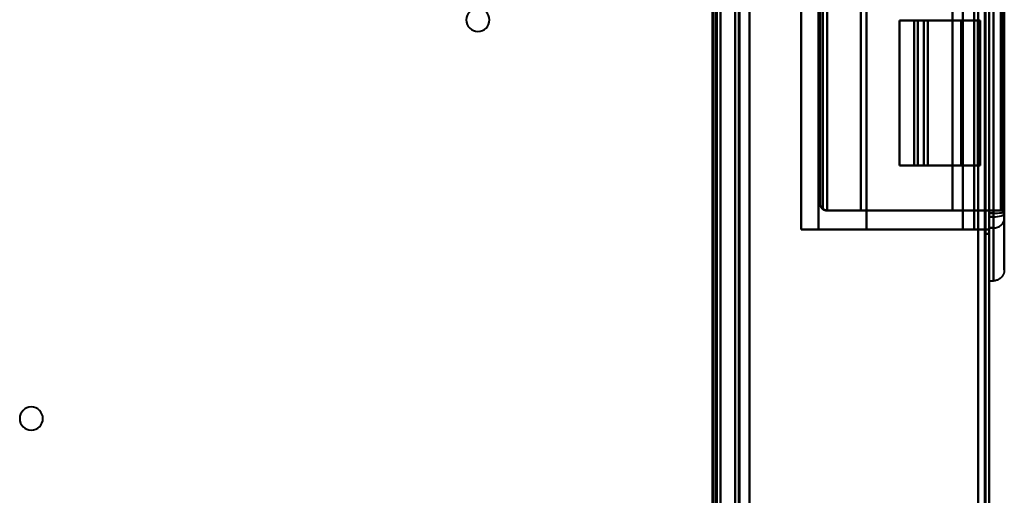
# Model space of a CAD drawing. Header units: millimetres. Extents: x -1442 to 3067, y -120 to 1046.
# Tile 51 of 75: x 236 to 372, y 465 to 530. Entities that reach past the tile are written whole.
import ezdxf

# ---------------------------------------------------------------- set-up
doc = ezdxf.new("R2010")
doc.units = ezdxf.units.MM
doc.layers.add('A-GENM', color=13, linetype='Continuous', lineweight=40)
doc.layers.add('G-IMPT', color=8, linetype='Continuous', lineweight=40)

# ---------------------------------------------------------------- blocks, each defined once
blk = doc.blocks.new('Maintenance r21 - Maintenance r21-755170-Gauche')
at = {"layer": 'A-GENM'}
for p, q in [((370, 0), (370, 973.37)), ((370, 973.37), (370, 0))]:
    blk.add_line(p, q, dxfattribs=at)
blk = doc.blocks.new('NEXA 1000 CALQUES_dwg-755156-Gauche')
at = {"layer": 'G-IMPT'}
for p, q in [((335, 972.27), (335, 129.47)), ((335, 972.27), (335, 129.47)), ((370, 128.97), (370, 972.77)), ((370, 128.97), (370, 972.77)), ((332.5, 129.47), (332.5, 937.27)), ((333, 291.17), (333, 810.57)), ((344.1, 600.27), (344.1, 501.47)), ((370, 503.19), (370, 598.55)), ((370, 598.55), (370, 503.19)), ((370, 503.19), (370, 598.55)), ((370, 598.55), (370, 503.19)), ((370.6, 598.55), (370.6, 503.19)), ((370.6, 503.19), (370.6, 598.55)), ((370.6, 503.19), (370.6, 598.55)), ((370.6, 598.55), (370.6, 503.19)), ((370, 503.7), (370, 598.05)), ((370, 598.05), (370, 503.7)), ((370, 503.7), (370, 598.05)), ((370, 598.05), (370, 503.7)), ((370.6, 598.05), (370.6, 503.7)), ((370.6, 503.7), (370.6, 598.05)), ((370.6, 503.7), (370.6, 598.05)), ((370.6, 598.05), (370.6, 503.7)), ((372.1, 503.57), (372.1, 598.17)), ((372.1, 503.57), (372.1, 598.17)), ((372.1, 598.08), (372.1, 503.66)), ((372.1, 503.66), (372.1, 598.08)), ((372.1, 503.66), (372.1, 598.08)), ((372.1, 598.08), (372.1, 503.66)), ((372.1, 597.85), (372.1, 503.9)), ((372.1, 503.9), (372.1, 597.85)), ((372.1, 503.9), (372.1, 597.85)), ((372.1, 597.85), (372.1, 503.9)), ((346.7, 596.67), (346.7, 505.07)), ((346.7, 596.67), (346.7, 505.07)), ((371.9, 528.37), (371.9, 573.37)), ((371.9, 573.37), (371.9, 528.37)), ((371.9, 528.37), (371.9, 573.37)), ((371.9, 573.37), (371.9, 528.37)), ((372.1, 573.37), (372.1, 528.37)), ((372.1, 528.37), (372.1, 573.37)), ((372.1, 528.37), (372.1, 573.37)), ((372.1, 573.37), (372.1, 528.37)), ((357.67, 530.27), (357.67, 510.27)), ((360.17, 530.27), (357.67, 530.27)), ((357.67, 530.27), (360.17, 530.27)), ((357.67, 530.27), (360.17, 530.27)), ((360.17, 530.27), (357.67, 530.27)), ((359.67, 530.27), (359.67, 510.27)), ((359.67, 530.27), (359.67, 510.27)), ((359.67, 530.27), (361.57, 530.27)), ((359.67, 530.27), (361, 530.27)), ((361.57, 530.27), (359.67, 530.27)), ((361, 530.27), (359.67, 530.27)), ((361, 530.27), (359.67, 530.27)), ((361.57, 530.27), (359.67, 530.27)), ((359.67, 530.27), (361.57, 530.27)), ((359.67, 530.27), (361, 530.27)), ((368.77, 530.27), (368.45, 530.27)), ((368.45, 530.27), (368.77, 530.27)), ((368.45, 530.27), (368.77, 530.27)), ((368.77, 530.27), (368.45, 530.27)), ((368.77, 510.27), (368.77, 530.27)), ((357.67, 510.27), (360.17, 510.27)), ((360.17, 510.27), (357.67, 510.27)), ((360.17, 510.27), (357.67, 510.27)), ((357.67, 510.27), (360.17, 510.27)), ((361, 510.27), (359.67, 510.27)), ((361.57, 510.27), (359.67, 510.27)), ((359.67, 510.27), (361.57, 510.27)), ((359.67, 510.27), (361, 510.27)), ((359.67, 510.27), (361, 510.27)), ((359.67, 510.27), (361.57, 510.27)), ((361.57, 510.27), (359.67, 510.27)), ((361, 510.27), (359.67, 510.27)), ((368.45, 510.27), (368.77, 510.27)), ((368.77, 510.27), (368.45, 510.27)), ((368.77, 510.27), (368.45, 510.27)), ((368.45, 510.27), (368.77, 510.27)), ((367.94, 504.07), (364.97, 504.07)), ((364.97, 504.07), (367.94, 504.07)), ((367.94, 504.07), (364.97, 504.07)), ((364.97, 504.07), (367.94, 504.07)), ((370, 501.67), (370, 503.7)), ((370, 503.7), (370, 501.67)), ((370, 501.67), (370, 503.7)), ((370, 503.7), (370, 501.67)), ((370.6, 503.7), (370.6, 501.67)), ((370.6, 501.67), (370.6, 503.7)), ((370.6, 501.67), (370.6, 503.7)), ((370.6, 503.7), (370.6, 501.67)), ((372.1, 503.9), (372.1, 502.95)), ((372.1, 502.95), (372.1, 503.9)), ((372.1, 502.95), (372.1, 503.9)), ((372.1, 503.9), (372.1, 502.95)), ((372.1, 503.66), (372.1, 502.95)), ((372.1, 502.95), (372.1, 503.66)), ((372.1, 502.95), (372.1, 503.66)), ((372.1, 503.66), (372.1, 502.95)), ((370, 501.97), (370, 503.19)), ((370, 503.19), (370, 501.97)), ((370, 501.97), (370, 503.19)), ((370, 503.19), (370, 501.97)), ((370.6, 503.19), (370.6, 501.67)), ((370.6, 501.67), (370.6, 503.19)), ((370.6, 501.67), (370.6, 503.19)), ((370.6, 503.19), (370.6, 501.67)), ((372.1, 502.95), (372.1, 495.87)), ((372.1, 495.87), (372.1, 502.95)), ((372.1, 495.87), (372.1, 502.95)), ((372.1, 502.95), (372.1, 495.87)), ((344.1, 501.47), (346.5, 501.47)), ((346.5, 501.47), (344.1, 501.47)), ((346.5, 501.47), (344.1, 501.47)), ((344.1, 501.47), (346.5, 501.47)), ((366.4, 501.47), (367.94, 501.47)), ((367.94, 501.47), (366.4, 501.47)), ((366.4, 501.47), (367.94, 501.47)), ((367.94, 501.47), (366.4, 501.47)), ((370, 501.67), (370, 501.97)), ((370, 501.97), (370, 501.67)), ((370, 501.97), (370, 501.67)), ((370, 501.67), (370, 501.97)), ((370, 494.37), (370, 501.67)), ((370, 500.87), (370, 501.67)), ((370, 501.67), (370, 500.87)), ((370, 501.67), (370, 494.37)), ((370, 501.67), (370, 500.87)), ((370, 500.87), (370, 501.67)), ((370, 494.37), (370, 501.67)), ((370, 501.67), (370, 494.37)), ((370.6, 501.67), (370.6, 494.37)), ((370.6, 494.37), (370.6, 501.67)), ((370.6, 494.37), (370.6, 501.67)), ((370.6, 501.67), (370.6, 494.37)), ((370, 494.37), (370.6, 494.37)), ((370, 494.37), (370.6, 494.37))]:
    blk.add_line(p, q, dxfattribs=at)
at = {"layer": 'G-IMPT', "flags": 128}
for points in [[(335, 972.27), (335, 761.57), (335, 550.87), (335, 340.17), (335, 129.47)], [(335, 129.47), (335, 340.17), (335, 550.87), (335, 761.57), (335, 972.27)], [(335, 129.47), (335, 340.17), (335, 550.87), (335, 761.57), (335, 972.27)], [(335, 972.27), (335, 761.57), (335, 550.87), (335, 340.17), (335, 129.47)], [(335, 129.47), (335, 340.17), (335, 550.87), (335, 761.57), (335, 972.27)], [(335, 972.27), (335, 761.57), (335, 550.87), (335, 340.17), (335, 129.47)], [(335, 129.47), (335, 340.17), (335, 550.87), (335, 761.57), (335, 972.27)], [(335, 972.27), (335, 761.57), (335, 550.87), (335, 340.17), (335, 129.47)], [(335.5, 972.27), (335.5, 761.57), (335.5, 550.87), (335.5, 340.17), (335.5, 129.47)], [(335.5, 129.47), (335.5, 340.17), (335.5, 550.87), (335.5, 761.57), (335.5, 972.27)], [(335.5, 129.47), (335.5, 340.17), (335.5, 550.87), (335.5, 761.57), (335.5, 972.27)], [(335.5, 972.27), (335.5, 761.57), (335.5, 550.87), (335.5, 340.17), (335.5, 129.47)], [(335.6, 129.47), (335.6, 340.17), (335.6, 550.87), (335.6, 761.57), (335.6, 972.27)], [(335.6, 129.47), (335.6, 340.17), (335.6, 550.87), (335.6, 761.57), (335.6, 972.27)], [(335.6, 972.27), (335.6, 761.57), (335.6, 550.87), (335.6, 340.17), (335.6, 129.47)], [(335.6, 972.27), (335.6, 761.57), (335.6, 550.87), (335.6, 340.17), (335.6, 129.47)], [(335.6, 972.27), (335.6, 761.57), (335.6, 550.87), (335.6, 340.17), (335.6, 129.47)], [(335.6, 129.47), (335.6, 340.17), (335.6, 550.87), (335.6, 761.57), (335.6, 972.27)], [(335.6, 972.27), (335.6, 761.57), (335.6, 550.87), (335.6, 340.17), (335.6, 129.47)], [(335.6, 129.47), (335.6, 340.17), (335.6, 550.87), (335.6, 761.57), (335.6, 972.27)], [(335.6, 972.27), (335.6, 761.57), (335.6, 550.87), (335.6, 340.17), (335.6, 129.47)], [(335.6, 129.47), (335.6, 340.17), (335.6, 550.87), (335.6, 761.57), (335.6, 972.27)], [(335.6, 129.47), (335.6, 340.17), (335.6, 550.87), (335.6, 761.57), (335.6, 972.27)], [(335.6, 972.27), (335.6, 761.57), (335.6, 550.87), (335.6, 340.17), (335.6, 129.47)], [(337, 972.77), (337, 761.82), (337, 550.87), (337, 339.92), (337, 128.97)], [(337, 128.97), (337, 339.92), (337, 550.87), (337, 761.82), (337, 972.77)], [(337, 972.77), (337, 761.82), (337, 550.87), (337, 339.92), (337, 128.97)], [(337, 128.97), (337, 339.92), (337, 550.87), (337, 761.82), (337, 972.77)], [(337, 129.47), (337, 340.17), (337, 550.87), (337, 761.57), (337, 972.27)], [(337, 972.27), (337, 761.57), (337, 550.87), (337, 340.17), (337, 129.47)], [(337, 129.47), (337, 340.17), (337, 550.87), (337, 761.57), (337, 972.27)], [(337, 972.27), (337, 761.57), (337, 550.87), (337, 340.17), (337, 129.47)], [(337, 972.27), (337, 761.57), (337, 550.87), (337, 340.17), (337, 129.47)], [(337, 129.47), (337, 340.17), (337, 550.87), (337, 761.57), (337, 972.27)], [(337, 129.47), (337, 340.17), (337, 550.87), (337, 761.57), (337, 972.27)], [(337, 972.27), (337, 761.57), (337, 550.87), (337, 340.17), (337, 129.47)], [(368.5, 972.27), (368.5, 761.57), (368.5, 550.87), (368.5, 340.17), (368.5, 129.47)], [(368.5, 129.47), (368.5, 340.17), (368.5, 550.87), (368.5, 761.57), (368.5, 972.27)], [(368.5, 972.27), (368.5, 761.57), (368.5, 550.87), (368.5, 340.17), (368.5, 129.47)], [(368.5, 129.47), (368.5, 340.17), (368.5, 550.87), (368.5, 761.57), (368.5, 972.27)], [(368.5, 972.27), (368.5, 761.57), (368.5, 550.87), (368.5, 340.17), (368.5, 129.47)], [(368.5, 129.47), (368.5, 340.17), (368.5, 550.87), (368.5, 761.57), (368.5, 972.27)], [(368.5, 972.27), (368.5, 761.57), (368.5, 550.87), (368.5, 340.17), (368.5, 129.47)], [(368.5, 129.47), (368.5, 340.17), (368.5, 550.87), (368.5, 761.57), (368.5, 972.27)], [(368.5, 129.47), (368.5, 340.17), (368.5, 550.87), (368.5, 761.57), (368.5, 972.27)], [(368.5, 972.27), (368.5, 761.57), (368.5, 550.87), (368.5, 340.17), (368.5, 129.47)], [(368.5, 129.47), (368.5, 340.17), (368.5, 550.87), (368.5, 761.57), (368.5, 972.27)], [(368.5, 972.27), (368.5, 761.57), (368.5, 550.87), (368.5, 340.17), (368.5, 129.47)], [(368.5, 972.27), (368.5, 761.57), (368.5, 550.87), (368.5, 340.17), (368.5, 129.47)], [(368.5, 129.47), (368.5, 340.17), (368.5, 550.87), (368.5, 761.57), (368.5, 972.27)], [(368.5, 972.27), (368.5, 761.57), (368.5, 550.87), (368.5, 340.17), (368.5, 129.47)], [(368.5, 129.47), (368.5, 340.17), (368.5, 550.87), (368.5, 761.57), (368.5, 972.27)], [(369.4, 128.97), (369.4, 339.92), (369.4, 550.87), (369.4, 761.82), (369.4, 972.77)], [(369.4, 128.97), (369.4, 339.92), (369.4, 550.87), (369.4, 761.82), (369.4, 972.77)], [(369.4, 128.97), (369.4, 339.92), (369.4, 550.87), (369.4, 761.82), (369.4, 972.77)], [(369.4, 972.77), (369.4, 761.82), (369.4, 550.87), (369.4, 339.92), (369.4, 128.97)], [(369.4, 972.77), (369.4, 761.82), (369.4, 550.87), (369.4, 339.92), (369.4, 128.97)], [(369.4, 972.77), (369.4, 761.82), (369.4, 550.87), (369.4, 339.92), (369.4, 128.97)], [(369.4, 128.97), (369.4, 339.92), (369.4, 550.87), (369.4, 761.82), (369.4, 972.77)], [(369.4, 972.77), (369.4, 761.82), (369.4, 550.87), (369.4, 339.92), (369.4, 128.97)], [(369.4, 128.97), (369.4, 339.92), (369.4, 550.87), (369.4, 761.82), (369.4, 972.77)], [(369.4, 972.77), (369.4, 761.82), (369.4, 550.87), (369.4, 339.92), (369.4, 128.97)], [(369.4, 972.77), (369.4, 761.82), (369.4, 550.87), (369.4, 339.92), (369.4, 128.97)], [(369.4, 128.97), (369.4, 339.92), (369.4, 550.87), (369.4, 761.82), (369.4, 972.77)], [(369.5, 972.77), (369.5, 761.82), (369.5, 550.87), (369.5, 339.92), (369.5, 128.97)], [(369.5, 128.97), (369.5, 339.92), (369.5, 550.87), (369.5, 761.82), (369.5, 972.77)], [(369.5, 128.97), (369.5, 339.92), (369.5, 550.87), (369.5, 761.82), (369.5, 972.77)], [(369.5, 972.77), (369.5, 761.82), (369.5, 550.87), (369.5, 339.92), (369.5, 128.97)], [(370, 972.77), (370, 761.82), (370, 550.87), (370, 339.92), (370, 128.97)], [(370, 128.97), (370, 339.92), (370, 550.87), (370, 761.82), (370, 972.77)], [(370, 128.97), (370, 339.92), (370, 550.87), (370, 761.82), (370, 972.77)], [(370, 972.77), (370, 761.82), (370, 550.87), (370, 339.92), (370, 128.97)], [(370, 972.77), (370, 761.82), (370, 550.87), (370, 339.92), (370, 128.97)], [(370, 972.77), (370, 761.82), (370, 550.87), (370, 339.92), (370, 128.97)], [(370, 128.97), (370, 339.92), (370, 550.87), (370, 761.82), (370, 972.77)], [(370, 128.97), (370, 339.92), (370, 550.87), (370, 761.82), (370, 972.77)], [(333, 937.77), (333, 735.57), (333, 533.37), (333, 331.17), (333, 128.97)], [(333, 128.97), (333, 331.17), (333, 533.37), (333, 735.57), (333, 937.77)], [(333, 937.77), (333, 735.57), (333, 533.37), (333, 331.17), (333, 128.97)], [(333, 128.97), (333, 331.17), (333, 533.37), (333, 735.57), (333, 937.77)], [(331.9, 161.37), (331.9, 355.35), (331.9, 549.32), (331.9, 743.3), (331.9, 937.27)], [(331.9, 129.47), (331.9, 331.42), (331.9, 533.37), (331.9, 735.32), (331.9, 937.27)], [(331.9, 937.27), (331.9, 743.3), (331.9, 549.32), (331.9, 355.35), (331.9, 161.37)], [(331.9, 937.27), (331.9, 735.32), (331.9, 533.37), (331.9, 331.42), (331.9, 129.47)], [(331.9, 161.37), (331.9, 355.35), (331.9, 549.32), (331.9, 743.3), (331.9, 937.27)], [(331.9, 937.27), (331.9, 743.3), (331.9, 549.32), (331.9, 355.35), (331.9, 161.37)], [(332, 937.27), (332, 735.32), (332, 533.37), (332, 331.42), (332, 129.47)], [(332, 129.47), (332, 331.42), (332, 533.37), (332, 735.32), (332, 937.27)], [(332.5, 937.27), (332.5, 735.32), (332.5, 533.37), (332.5, 331.42), (332.5, 129.47)], [(332.5, 129.47), (332.5, 331.42), (332.5, 533.37), (332.5, 735.32), (332.5, 937.27)], [(332.5, 937.27), (332.5, 735.32), (332.5, 533.37), (332.5, 331.42), (332.5, 129.47)], [(332.5, 129.47), (332.5, 331.42), (332.5, 533.37), (332.5, 735.32), (332.5, 937.27)], [(332.5, 937.27), (332.5, 735.32), (332.5, 533.37), (332.5, 331.42), (332.5, 129.47)], [(332.5, 129.47), (332.5, 331.42), (332.5, 533.37), (332.5, 735.32), (332.5, 937.27)], [(332.5, 937.27), (332.5, 735.32), (332.5, 533.37), (332.5, 331.42), (332.5, 129.47)], [(332.5, 129.47), (332.5, 331.42), (332.5, 533.37), (332.5, 735.32), (332.5, 937.27)], [(332, 291.17), (332, 421.02), (332, 550.87), (332, 680.72), (332, 810.57)], [(332, 810.57), (332, 680.72), (332, 550.87), (332, 421.02), (332, 291.17)], [(332, 291.17), (332, 421.02), (332, 550.87), (332, 680.72), (332, 810.57)], [(332, 810.57), (332, 680.72), (332, 550.87), (332, 421.02), (332, 291.17)], [(332.4, 291.17), (332.4, 421.02), (332.4, 550.87), (332.4, 680.72), (332.4, 810.57)], [(332.4, 291.17), (332.4, 421.02), (332.4, 550.87), (332.4, 680.72), (332.4, 810.57)], [(332.4, 810.57), (332.4, 680.72), (332.4, 550.87), (332.4, 421.02), (332.4, 291.17)], [(332.4, 810.57), (332.4, 680.72), (332.4, 550.87), (332.4, 421.02), (332.4, 291.17)], [(332.4, 810.57), (332.4, 680.72), (332.4, 550.87), (332.4, 421.02), (332.4, 291.17)], [(332.4, 291.17), (332.4, 421.02), (332.4, 550.87), (332.4, 680.72), (332.4, 810.57)], [(332.5, 291.17), (332.5, 421.02), (332.5, 550.87), (332.5, 680.72), (332.5, 810.57)], [(332.5, 810.57), (332.5, 680.72), (332.5, 550.87), (332.5, 421.02), (332.5, 291.17)], [(332.5, 810.57), (332.5, 680.72), (332.5, 550.87), (332.5, 421.02), (332.5, 291.17)], [(332.5, 291.17), (332.5, 421.02), (332.5, 550.87), (332.5, 680.72), (332.5, 810.57)], [(332.5, 810.57), (332.5, 680.72), (332.5, 550.87), (332.5, 421.02), (332.5, 291.17)], [(332.5, 291.17), (332.5, 421.02), (332.5, 550.87), (332.5, 680.72), (332.5, 810.57)], [(333, 810.57), (333, 680.72), (333, 550.87), (333, 421.02), (333, 291.17)], [(333, 291.17), (333, 421.02), (333, 550.87), (333, 680.72), (333, 810.57)], [(333, 810.57), (333, 680.72), (333, 550.87), (333, 421.02), (333, 291.17)], [(333, 291.17), (333, 421.02), (333, 550.87), (333, 680.72), (333, 810.57)], [(337, 810.57), (337, 680.72), (337, 550.87), (337, 421.02), (337, 291.17)], [(337, 291.17), (337, 421.02), (337, 550.87), (337, 680.72), (337, 810.57)], [(337, 291.17), (337, 421.02), (337, 550.87), (337, 680.72), (337, 810.57)], [(337, 810.57), (337, 680.72), (337, 550.87), (337, 421.02), (337, 291.17)], [(344.1, 600.27), (344.1, 575.57), (344.1, 550.87), (344.1, 526.17), (344.1, 501.47)], [(344.1, 501.47), (344.1, 526.17), (344.1, 550.87), (344.1, 575.57), (344.1, 600.27)], [(344.1, 600.27), (344.1, 575.57), (344.1, 550.87), (344.1, 526.17), (344.1, 501.47)], [(344.1, 501.47), (344.1, 526.17), (344.1, 550.87), (344.1, 575.57), (344.1, 600.27)], [(344.1, 501.47), (344.1, 526.17), (344.1, 550.87), (344.1, 575.57), (344.1, 600.27)], [(344.1, 501.47), (344.1, 526.17), (344.1, 550.87), (344.1, 575.57), (344.1, 600.27)], [(344.1, 600.27), (344.1, 575.57), (344.1, 550.87), (344.1, 526.17), (344.1, 501.47)], [(344.1, 600.27), (344.1, 575.57), (344.1, 550.87), (344.1, 526.17), (344.1, 501.47)], [(346.5, 501.47), (346.5, 526.17), (346.5, 550.87), (346.5, 575.57), (346.5, 600.27)], [(346.5, 600.27), (346.5, 575.57), (346.5, 550.87), (346.5, 526.17), (346.5, 501.47)], [(346.5, 501.47), (346.5, 526.17), (346.5, 550.87), (346.5, 575.57), (346.5, 600.27)], [(346.5, 600.27), (346.5, 575.57), (346.5, 550.87), (346.5, 526.17), (346.5, 501.47)], [(353.1, 600.27), (353.1, 575.57), (353.1, 550.87), (353.1, 526.17), (353.1, 501.47)], [(353.1, 501.47), (353.1, 526.17), (353.1, 550.87), (353.1, 575.57), (353.1, 600.27)], [(353.1, 501.47), (353.1, 526.17), (353.1, 550.87), (353.1, 575.57), (353.1, 600.27)], [(353.1, 600.27), (353.1, 575.57), (353.1, 550.87), (353.1, 526.17), (353.1, 501.47)], [(366.4, 501.47), (366.4, 526.17), (366.4, 550.87), (366.4, 575.57), (366.4, 600.27)], [(366.4, 600.27), (366.4, 575.57), (366.4, 550.87), (366.4, 526.17), (366.4, 501.47)], [(366.4, 501.47), (366.4, 526.17), (366.4, 550.87), (366.4, 575.57), (366.4, 600.27)], [(366.4, 600.27), (366.4, 575.57), (366.4, 550.87), (366.4, 526.17), (366.4, 501.47)], [(367.94, 600.27), (367.94, 575.57), (367.94, 550.87), (367.94, 526.17), (367.94, 501.47)], [(367.94, 501.47), (367.94, 526.17), (367.94, 550.87), (367.94, 575.57), (367.94, 600.27)], [(367.94, 600.27), (367.94, 575.57), (367.94, 550.87), (367.94, 526.17), (367.94, 501.47)], [(367.94, 501.47), (367.94, 526.17), (367.94, 550.87), (367.94, 575.57), (367.94, 600.27)], [(369.5, 500.87), (369.5, 525.87), (369.5, 550.87), (369.5, 575.87), (369.5, 600.87)], [(369.5, 600.87), (369.5, 575.87), (369.5, 550.87), (369.5, 525.87), (369.5, 500.87)], [(369.5, 600.87), (369.5, 575.87), (369.5, 550.87), (369.5, 525.87), (369.5, 500.87)], [(369.5, 500.87), (369.5, 525.87), (369.5, 550.87), (369.5, 575.87), (369.5, 600.87)], [(370, 500.87), (370, 525.87), (370, 550.87), (370, 575.87), (370, 600.87)], [(370, 600.87), (370, 575.87), (370, 550.87), (370, 525.87), (370, 500.87)], [(370, 600.87), (370, 575.87), (370, 550.87), (370, 525.87), (370, 500.87)], [(370, 500.87), (370, 525.87), (370, 550.87), (370, 575.87), (370, 600.87)], [(370, 501.47), (370, 526.17), (370, 550.87), (370, 575.57), (370, 600.27)], [(370, 600.27), (370, 575.57), (370, 550.87), (370, 526.17), (370, 501.47)], [(370, 501.47), (370, 526.17), (370, 550.87), (370, 575.57), (370, 600.27)], [(370, 600.27), (370, 575.57), (370, 550.87), (370, 526.17), (370, 501.47)], [(370, 600.27), (370, 575.57), (370, 550.87), (370, 526.17), (370, 501.47)], [(370, 501.47), (370, 526.17), (370, 550.87), (370, 575.57), (370, 600.27)], [(370, 600.27), (370, 575.57), (370, 550.87), (370, 526.17), (370, 501.47)], [(370, 501.47), (370, 526.17), (370, 550.87), (370, 575.57), (370, 600.27)], [(347.11, 597.48), (347.11, 574.18), (347.11, 550.87), (347.11, 527.57), (347.11, 504.27)], [(347.11, 504.27), (347.11, 527.57), (347.11, 550.87), (347.11, 574.18), (347.11, 597.48)], [(347.11, 597.48), (347.11, 574.18), (347.11, 550.87), (347.11, 527.57), (347.11, 504.27)], [(347.11, 504.27), (347.11, 527.57), (347.11, 550.87), (347.11, 574.18), (347.11, 597.48)], [(347.7, 504.07), (347.7, 527.47), (347.7, 550.87), (347.7, 574.27), (347.7, 597.67)], [(347.7, 597.67), (347.7, 574.27), (347.7, 550.87), (347.7, 527.47), (347.7, 504.07)], [(347.7, 504.07), (347.7, 527.47), (347.7, 550.87), (347.7, 574.27), (347.7, 597.67)], [(347.7, 597.67), (347.7, 574.27), (347.7, 550.87), (347.7, 527.47), (347.7, 504.07)], [(352.32, 597.67), (352.32, 574.27), (352.32, 550.87), (352.32, 527.47), (352.32, 504.07)], [(352.32, 504.07), (352.32, 527.47), (352.32, 550.87), (352.32, 574.27), (352.32, 597.67)], [(352.32, 504.07), (352.32, 527.47), (352.32, 550.87), (352.32, 574.27), (352.32, 597.67)], [(352.32, 597.67), (352.32, 574.27), (352.32, 550.87), (352.32, 527.47), (352.32, 504.07)], [(364.97, 504.07), (364.97, 527.47), (364.97, 550.87), (364.97, 574.27), (364.97, 597.67)], [(364.97, 597.67), (364.97, 574.27), (364.97, 550.87), (364.97, 527.47), (364.97, 504.07)], [(364.97, 504.07), (364.97, 527.47), (364.97, 550.87), (364.97, 574.27), (364.97, 597.67)], [(364.97, 597.67), (364.97, 574.27), (364.97, 550.87), (364.97, 527.47), (364.97, 504.07)], [(367.94, 597.67), (367.94, 574.27), (367.94, 550.87), (367.94, 527.47), (367.94, 504.07)], [(367.94, 504.07), (367.94, 527.47), (367.94, 550.87), (367.94, 574.27), (367.94, 597.67)], [(367.94, 504.07), (367.94, 527.47), (367.94, 550.87), (367.94, 574.27), (367.94, 597.67)], [(367.94, 597.67), (367.94, 574.27), (367.94, 550.87), (367.94, 527.47), (367.94, 504.07)], [(371.6, 597.67), (371.6, 574.27), (371.6, 550.87), (371.6, 527.47), (371.6, 504.07)], [(371.6, 504.07), (371.6, 527.47), (371.6, 550.87), (371.6, 574.27), (371.6, 597.67)], [(371.6, 504.07), (371.6, 527.47), (371.6, 550.87), (371.6, 574.27), (371.6, 597.67)], [(371.6, 597.67), (371.6, 574.27), (371.6, 550.87), (371.6, 527.47), (371.6, 504.07)], [(371.9, 597.77), (371.9, 574.32), (371.9, 550.87), (371.9, 527.42), (371.9, 503.98)], [(371.9, 503.98), (371.9, 527.42), (371.9, 550.87), (371.9, 574.32), (371.9, 597.77)], [(371.9, 597.77), (371.9, 574.32), (371.9, 550.87), (371.9, 527.42), (371.9, 503.98)], [(371.9, 503.98), (371.9, 527.42), (371.9, 550.87), (371.9, 574.32), (371.9, 597.77)], [(372.1, 503.57), (372.1, 527.22), (372.1, 550.87), (372.1, 574.52), (372.1, 598.17)], [(372.1, 598.17), (372.1, 574.52), (372.1, 550.87), (372.1, 527.22), (372.1, 503.57)], [(372.1, 503.57), (372.1, 527.22), (372.1, 550.87), (372.1, 574.52), (372.1, 598.17)], [(372.1, 598.17), (372.1, 574.52), (372.1, 550.87), (372.1, 527.22), (372.1, 503.57)], [(372.1, 598.17), (372.1, 574.52), (372.1, 550.87), (372.1, 527.22), (372.1, 503.57)], [(372.1, 503.57), (372.1, 527.22), (372.1, 550.87), (372.1, 574.52), (372.1, 598.17)], [(372.1, 598.17), (372.1, 574.52), (372.1, 550.87), (372.1, 527.22), (372.1, 503.57)], [(372.1, 503.57), (372.1, 527.22), (372.1, 550.87), (372.1, 574.52), (372.1, 598.17)], [(372.1, 598.08), (372.1, 592.34), (372.1, 586.54), (372.1, 580.67), (372.1, 574.76), (372.1, 568.82), (372.1, 562.84), (372.1, 556.84), (372.1, 550.84), (372.1, 544.83), (372.1, 538.83), (372.1, 532.86), (372.1, 526.91), (372.1, 521), (372.1, 515.14), (372.1, 509.33), (372.1, 503.66)], [(372.1, 503.66), (372.1, 509.4), (372.1, 515.21), (372.1, 521.07), (372.1, 526.98), (372.1, 532.93), (372.1, 538.91), (372.1, 544.9), (372.1, 550.91), (372.1, 556.91), (372.1, 562.91), (372.1, 568.89), (372.1, 574.84), (372.1, 580.75), (372.1, 586.61), (372.1, 592.41), (372.1, 598.08)], [(372.1, 503.9), (372.1, 517.85), (372.1, 531.85), (372.1, 545.88), (372.1, 559.93), (372.1, 573.95), (372.1, 587.94), (372.1, 597.85)], [(372.1, 597.85), (372.1, 583.9), (372.1, 569.89), (372.1, 555.86), (372.1, 541.82), (372.1, 527.79), (372.1, 513.8), (372.1, 503.9)], [(346.7, 505.07), (346.7, 527.97), (346.7, 550.87), (346.7, 573.77), (346.7, 596.67)], [(346.7, 596.67), (346.7, 573.77), (346.7, 550.87), (346.7, 527.97), (346.7, 505.07)], [(346.7, 505.07), (346.7, 527.97), (346.7, 550.87), (346.7, 573.77), (346.7, 596.67)], [(346.7, 596.67), (346.7, 573.77), (346.7, 550.87), (346.7, 527.97), (346.7, 505.07)], [(346.7, 596.67), (346.7, 573.77), (346.7, 550.87), (346.7, 527.97), (346.7, 505.07)], [(346.7, 596.67), (346.7, 573.77), (346.7, 550.87), (346.7, 527.97), (346.7, 505.07)], [(346.7, 505.07), (346.7, 527.97), (346.7, 550.87), (346.7, 573.77), (346.7, 596.67)], [(346.7, 505.07), (346.7, 527.97), (346.7, 550.87), (346.7, 573.77), (346.7, 596.67)], [(371.9, 573.37), (371.9, 562.12), (371.9, 550.87), (371.9, 539.62), (371.9, 528.37)], [(371.9, 528.37), (371.9, 539.62), (371.9, 550.87), (371.9, 562.12), (371.9, 573.37)], [(371.9, 528.37), (371.9, 539.62), (371.9, 550.87), (371.9, 562.12), (371.9, 573.37)], [(371.9, 573.37), (371.9, 562.12), (371.9, 550.87), (371.9, 539.62), (371.9, 528.37)], [(372.1, 528.37), (372.1, 539.62), (372.1, 550.87), (372.1, 562.12), (372.1, 573.37)], [(372.1, 573.37), (372.1, 562.12), (372.1, 550.87), (372.1, 539.62), (372.1, 528.37)], [(372.1, 528.37), (372.1, 539.62), (372.1, 550.87), (372.1, 562.12), (372.1, 573.37)], [(372.1, 573.37), (372.1, 562.12), (372.1, 550.87), (372.1, 539.62), (372.1, 528.37)], [(370, 530.4), (370, 540.4), (370, 550.4), (370, 560.4), (370, 570.4)], [(369.5, 500.87), (369.5, 508.49), (369.5, 516.11), (369.5, 523.73), (369.5, 531.35)], [(369.5, 531.35), (369.5, 523.73), (369.5, 516.11), (369.5, 508.49), (369.5, 500.87)], [(370, 531.35), (370, 524), (370, 516.66), (370, 509.31), (370, 501.97)], [(370, 501.97), (370, 509.31), (370, 516.66), (370, 524), (370, 531.35)], [(361.57, 530.27), (360.59, 530.27), (359.62, 530.27), (358.64, 530.27), (357.67, 530.27)], [(357.67, 530.27), (357.67, 525.27), (357.67, 520.27), (357.67, 515.27), (357.67, 510.27)], [(357.67, 530.27), (358.64, 530.27), (359.62, 530.27), (360.59, 530.27), (361.57, 530.27)], [(357.67, 530.27), (357.67, 525.27), (357.67, 520.27), (357.67, 515.27), (357.67, 510.27)], [(357.67, 510.27), (357.67, 515.27), (357.67, 520.27), (357.67, 525.27), (357.67, 530.27)], [(357.67, 510.27), (357.67, 515.27), (357.67, 520.27), (357.67, 525.27), (357.67, 530.27)], [(357.67, 530.27), (357.67, 525.27), (357.67, 520.27), (357.67, 515.27), (357.67, 510.27)], [(361.57, 530.27), (360.59, 530.27), (359.62, 530.27), (358.64, 530.27), (357.67, 530.27)], [(357.67, 530.27), (357.67, 525.27), (357.67, 520.27), (357.67, 515.27), (357.67, 510.27)], [(357.67, 510.27), (357.67, 515.27), (357.67, 520.27), (357.67, 525.27), (357.67, 530.27)], [(357.67, 510.27), (357.67, 515.27), (357.67, 520.27), (357.67, 525.27), (357.67, 530.27)], [(357.67, 530.27), (358.64, 530.27), (359.62, 530.27), (360.59, 530.27), (361.57, 530.27)], [(359.67, 510.27), (359.67, 515.27), (359.67, 520.27), (359.67, 525.27), (359.67, 530.27)], [(359.67, 530.27), (359.67, 525.27), (359.67, 520.27), (359.67, 515.27), (359.67, 510.27)], [(359.67, 510.27), (359.67, 515.27), (359.67, 520.27), (359.67, 525.27), (359.67, 530.27)], [(359.67, 530.27), (359.67, 525.27), (359.67, 520.27), (359.67, 515.27), (359.67, 510.27)], [(359.67, 510.27), (359.67, 515.27), (359.67, 520.27), (359.67, 525.27), (359.67, 530.27)], [(359.67, 530.27), (359.67, 525.27), (359.67, 520.27), (359.67, 515.27), (359.67, 510.27)], [(359.67, 510.27), (359.67, 515.27), (359.67, 520.27), (359.67, 525.27), (359.67, 530.27)], [(359.67, 530.27), (359.67, 525.27), (359.67, 520.27), (359.67, 515.27), (359.67, 510.27)], [(366.15, 530.27), (364.65, 530.27), (363.16, 530.27), (361.67, 530.27), (360.17, 530.27)], [(360.17, 530.27), (360.17, 525.27), (360.17, 520.27), (360.17, 515.27), (360.17, 510.27)], [(360.17, 530.27), (361.67, 530.27), (363.16, 530.27), (364.65, 530.27), (366.15, 530.27)], [(360.17, 510.27), (360.17, 515.27), (360.17, 520.27), (360.17, 525.27), (360.17, 530.27)], [(360.17, 510.27), (360.17, 515.27), (360.17, 520.27), (360.17, 525.27), (360.17, 530.27)], [(366.15, 530.27), (364.65, 530.27), (363.16, 530.27), (361.67, 530.27), (360.17, 530.27)], [(360.17, 530.27), (360.17, 525.27), (360.17, 520.27), (360.17, 515.27), (360.17, 510.27)], [(360.17, 530.27), (361.67, 530.27), (363.16, 530.27), (364.65, 530.27), (366.15, 530.27)], [(361, 530.27), (362.94, 530.27), (364.88, 530.27), (366.82, 530.27), (368.77, 530.27)], [(361, 510.27), (361, 515.27), (361, 520.27), (361, 525.27), (361, 530.27)], [(368.77, 530.27), (366.82, 530.27), (364.88, 530.27), (362.94, 530.27), (361, 530.27)], [(361, 530.27), (361, 525.27), (361, 520.27), (361, 515.27), (361, 510.27)], [(361, 530.27), (362.94, 530.27), (364.88, 530.27), (366.82, 530.27), (368.77, 530.27)], [(361, 510.27), (361, 515.27), (361, 520.27), (361, 525.27), (361, 530.27)], [(361, 530.27), (361, 525.27), (361, 520.27), (361, 515.27), (361, 510.27)], [(368.77, 530.27), (366.82, 530.27), (364.88, 530.27), (362.94, 530.27), (361, 530.27)], [(361.57, 510.27), (361.57, 515.27), (361.57, 520.27), (361.57, 525.27), (361.57, 530.27)], [(361.57, 530.27), (361.57, 525.27), (361.57, 520.27), (361.57, 515.27), (361.57, 510.27)], [(361.57, 510.27), (361.57, 515.27), (361.57, 520.27), (361.57, 525.27), (361.57, 530.27)], [(361.57, 530.27), (361.57, 525.27), (361.57, 520.27), (361.57, 515.27), (361.57, 510.27)], [(368.45, 530.27), (367.87, 530.27), (367.3, 530.27), (366.72, 530.27), (366.15, 530.27)], [(366.15, 530.27), (366.15, 525.27), (366.15, 520.27), (366.15, 515.27), (366.15, 510.27)], [(366.15, 530.27), (366.72, 530.27), (367.3, 530.27), (367.87, 530.27), (368.45, 530.27)], [(366.15, 510.27), (366.15, 515.27), (366.15, 520.27), (366.15, 525.27), (366.15, 530.27)], [(366.15, 510.27), (366.15, 515.27), (366.15, 520.27), (366.15, 525.27), (366.15, 530.27)], [(368.45, 530.27), (367.87, 530.27), (367.3, 530.27), (366.72, 530.27), (366.15, 530.27)], [(366.15, 530.27), (366.15, 525.27), (366.15, 520.27), (366.15, 515.27), (366.15, 510.27)], [(366.15, 530.27), (366.72, 530.27), (367.3, 530.27), (367.87, 530.27), (368.45, 530.27)], [(368.45, 530.27), (368.45, 525.27), (368.45, 520.27), (368.45, 515.27), (368.45, 510.27)], [(368.45, 510.27), (368.45, 515.27), (368.45, 520.27), (368.45, 525.27), (368.45, 530.27)], [(368.45, 510.27), (368.45, 515.27), (368.45, 520.27), (368.45, 525.27), (368.45, 530.27)], [(368.45, 530.27), (368.45, 525.27), (368.45, 520.27), (368.45, 515.27), (368.45, 510.27)], [(368.77, 510.27), (368.77, 515.27), (368.77, 520.27), (368.77, 525.27), (368.77, 530.27)], [(368.77, 530.27), (368.77, 525.27), (368.77, 520.27), (368.77, 515.27), (368.77, 510.27)], [(368.77, 510.27), (368.77, 515.27), (368.77, 520.27), (368.77, 525.27), (368.77, 530.27)], [(368.77, 530.27), (368.77, 525.27), (368.77, 520.27), (368.77, 515.27), (368.77, 510.27)], [(368.77, 510.27), (368.77, 515.27), (368.77, 520.27), (368.77, 525.27), (368.77, 530.27)], [(368.77, 530.27), (368.77, 525.27), (368.77, 520.27), (368.77, 515.27), (368.77, 510.27)], [(368.77, 510.27), (368.77, 515.27), (368.77, 520.27), (368.77, 525.27), (368.77, 530.27)], [(368.77, 530.27), (368.77, 525.27), (368.77, 520.27), (368.77, 515.27), (368.77, 510.27)], [(369.5, 500.87), (369.5, 508.25), (369.5, 515.64), (369.5, 523.02), (369.5, 530.4)], [(369.5, 530.4), (369.5, 523.02), (369.5, 515.64), (369.5, 508.25), (369.5, 500.87)], [(370, 501.97), (370, 509.08), (370, 516.18), (370, 523.29), (370, 530.4)], [(370, 530.4), (370, 523.29), (370, 516.18), (370, 509.08), (370, 501.97)], [(371.9, 528.37), (371.95, 528.37), (372, 528.37), (372.05, 528.37), (372.1, 528.37)], [(371.9, 528.37), (371.95, 528.37), (372, 528.37), (372.05, 528.37), (372.1, 528.37)], [(372.1, 528.37), (372.05, 528.37), (372, 528.37), (371.95, 528.37), (371.9, 528.37)], [(372.1, 528.37), (372.05, 528.37), (372, 528.37), (371.95, 528.37), (371.9, 528.37)], [(372.1, 528.37), (372.05, 528.37), (372, 528.37), (371.95, 528.37), (371.9, 528.37)], [(371.9, 528.37), (371.95, 528.37), (372, 528.37), (372.05, 528.37), (372.1, 528.37)], [(372.1, 528.37), (372.05, 528.37), (372, 528.37), (371.95, 528.37), (371.9, 528.37)], [(371.9, 528.37), (371.95, 528.37), (372, 528.37), (372.05, 528.37), (372.1, 528.37)], [(361.57, 510.27), (360.59, 510.27), (359.62, 510.27), (358.64, 510.27), (357.67, 510.27)], [(357.67, 510.27), (358.64, 510.27), (359.62, 510.27), (360.59, 510.27), (361.57, 510.27)], [(357.67, 510.27), (358.64, 510.27), (359.62, 510.27), (360.59, 510.27), (361.57, 510.27)], [(361.57, 510.27), (360.59, 510.27), (359.62, 510.27), (358.64, 510.27), (357.67, 510.27)], [(360.17, 510.27), (361.67, 510.27), (363.16, 510.27), (364.65, 510.27), (366.15, 510.27)], [(366.15, 510.27), (364.65, 510.27), (363.16, 510.27), (361.67, 510.27), (360.17, 510.27)], [(360.17, 510.27), (361.67, 510.27), (363.16, 510.27), (364.65, 510.27), (366.15, 510.27)], [(366.15, 510.27), (364.65, 510.27), (363.16, 510.27), (361.67, 510.27), (360.17, 510.27)], [(368.77, 510.27), (366.82, 510.27), (364.88, 510.27), (362.94, 510.27), (361, 510.27)], [(361, 510.27), (362.94, 510.27), (364.88, 510.27), (366.82, 510.27), (368.77, 510.27)], [(368.77, 510.27), (366.82, 510.27), (364.88, 510.27), (362.94, 510.27), (361, 510.27)], [(361, 510.27), (362.94, 510.27), (364.88, 510.27), (366.82, 510.27), (368.77, 510.27)], [(366.15, 510.27), (366.72, 510.27), (367.3, 510.27), (367.87, 510.27), (368.45, 510.27)], [(368.45, 510.27), (367.87, 510.27), (367.3, 510.27), (366.72, 510.27), (366.15, 510.27)], [(366.15, 510.27), (366.72, 510.27), (367.3, 510.27), (367.87, 510.27), (368.45, 510.27)], [(368.45, 510.27), (367.87, 510.27), (367.3, 510.27), (366.72, 510.27), (366.15, 510.27)], [(352.32, 504.07), (351.17, 504.07), (350.01, 504.07), (348.86, 504.07), (347.7, 504.07)], [(347.7, 504.07), (348.86, 504.07), (350.01, 504.07), (351.17, 504.07), (352.32, 504.07)], [(371.6, 504.07), (365.63, 504.07), (359.65, 504.07), (353.68, 504.07), (347.7, 504.07)], [(347.7, 504.07), (353.68, 504.07), (359.65, 504.07), (365.63, 504.07), (371.6, 504.07)], [(347.7, 504.07), (348.86, 504.07), (350.01, 504.07), (351.17, 504.07), (352.32, 504.07)], [(371.6, 504.07), (365.63, 504.07), (359.65, 504.07), (353.68, 504.07), (347.7, 504.07)], [(347.7, 504.07), (353.68, 504.07), (359.65, 504.07), (365.63, 504.07), (371.6, 504.07)], [(352.32, 504.07), (351.17, 504.07), (350.01, 504.07), (348.86, 504.07), (347.7, 504.07)], [(364.97, 504.07), (361.81, 504.07), (358.65, 504.07), (355.48, 504.07), (352.32, 504.07)], [(352.32, 504.07), (355.48, 504.07), (358.65, 504.07), (361.81, 504.07), (364.97, 504.07)], [(352.32, 504.07), (355.48, 504.07), (358.65, 504.07), (361.81, 504.07), (364.97, 504.07)], [(364.97, 504.07), (361.81, 504.07), (358.65, 504.07), (355.48, 504.07), (352.32, 504.07)], [(371.6, 504.07), (370.68, 504.07), (369.77, 504.07), (368.85, 504.07), (367.94, 504.07)], [(367.94, 504.07), (368.85, 504.07), (369.77, 504.07), (370.68, 504.07), (371.6, 504.07)], [(371.6, 504.07), (370.68, 504.07), (369.77, 504.07), (368.85, 504.07), (367.94, 504.07)], [(367.94, 504.07), (368.85, 504.07), (369.77, 504.07), (370.68, 504.07), (371.6, 504.07)], [(370, 503.7), (370.15, 503.7), (370.3, 503.7), (370.45, 503.7), (370.6, 503.7)], [(370.6, 503.7), (370.45, 503.7), (370.3, 503.7), (370.15, 503.7), (370, 503.7)], [(370, 503.7), (370.15, 503.7), (370.3, 503.7), (370.45, 503.7), (370.6, 503.7)], [(370.6, 503.7), (370.45, 503.7), (370.3, 503.7), (370.15, 503.7), (370, 503.7)], [(372.1, 502.95), (372.1, 502.98), (372.1, 503.01), (372.1, 503.04), (372.1, 503.07), (372.1, 503.11), (372.1, 503.14), (372.1, 503.18), (372.1, 503.22), (372.1, 503.26), (372.1, 503.3), (372.1, 503.34), (372.1, 503.39), (372.1, 503.43), (372.1, 503.48), (372.1, 503.53), (372.1, 503.57), (372.1, 503.62), (372.1, 503.67), (372.1, 503.72), (372.1, 503.77), (372.1, 503.82), (372.1, 503.87), (372.1, 503.9)], [(372.1, 503.9), (372.1, 503.85), (372.1, 503.8), (372.1, 503.75), (372.1, 503.7), (372.1, 503.65), (372.1, 503.6), (372.1, 503.55), (372.1, 503.5), (372.1, 503.46), (372.1, 503.41), (372.1, 503.37), (372.1, 503.32), (372.1, 503.28), (372.1, 503.24), (372.1, 503.2), (372.1, 503.16), (372.1, 503.13), (372.1, 503.09), (372.1, 503.06), (372.1, 503.03), (372.1, 503), (372.1, 502.97), (372.1, 502.95)], [(372.1, 503.66), (372.1, 503.61), (372.1, 503.57), (372.1, 503.52), (372.1, 503.47), (372.1, 503.43), (372.1, 503.38), (372.1, 503.34), (372.1, 503.3), (372.1, 503.26), (372.1, 503.22), (372.1, 503.18), (372.1, 503.14), (372.1, 503.1), (372.1, 503.07), (372.1, 503.04), (372.1, 503.01), (372.1, 502.98), (372.1, 502.95)], [(372.1, 502.95), (372.1, 502.98), (372.1, 503.01), (372.1, 503.04), (372.1, 503.07), (372.1, 503.11), (372.1, 503.14), (372.1, 503.18), (372.1, 503.22), (372.1, 503.26), (372.1, 503.3), (372.1, 503.34), (372.1, 503.39), (372.1, 503.43), (372.1, 503.48), (372.1, 503.53), (372.1, 503.57), (372.1, 503.62), (372.1, 503.66)], [(370, 503.19), (370.15, 503.19), (370.3, 503.19), (370.45, 503.19), (370.6, 503.19)], [(370.6, 503.19), (370.45, 503.19), (370.3, 503.19), (370.15, 503.19), (370, 503.19)], [(370, 503.19), (370.15, 503.19), (370.3, 503.19), (370.45, 503.19), (370.6, 503.19)], [(370.6, 503.19), (370.45, 503.19), (370.3, 503.19), (370.15, 503.19), (370, 503.19)], [(372.1, 495.87), (372.1, 495.91), (372.1, 496.03), (372.1, 496.24), (372.1, 496.52), (372.1, 496.88), (372.1, 497.32), (372.1, 497.84), (372.1, 498.43), (372.1, 499.11), (372.1, 499.85), (372.1, 500.68), (372.1, 501.57), (372.1, 502.54), (372.1, 502.95)], [(372.1, 502.95), (372.1, 501.96), (372.1, 501.03), (372.1, 500.18), (372.1, 499.4), (372.1, 498.7), (372.1, 498.07), (372.1, 497.52), (372.1, 497.05), (372.1, 496.65), (372.1, 496.34), (372.1, 496.11), (372.1, 495.95), (372.1, 495.88), (372.1, 495.87)], [(372.1, 495.87), (372.1, 495.91), (372.1, 496.03), (372.1, 496.24), (372.1, 496.52), (372.1, 496.88), (372.1, 497.32), (372.1, 497.84), (372.1, 498.43), (372.1, 499.11), (372.1, 499.85), (372.1, 500.68), (372.1, 501.57), (372.1, 502.54), (372.1, 502.95)], [(372.1, 502.95), (372.1, 501.96), (372.1, 501.03), (372.1, 500.18), (372.1, 499.4), (372.1, 498.7), (372.1, 498.07), (372.1, 497.52), (372.1, 497.05), (372.1, 496.65), (372.1, 496.34), (372.1, 496.11), (372.1, 495.95), (372.1, 495.88), (372.1, 495.87)], [(344.1, 501.47), (350.58, 501.47), (357.05, 501.47), (363.53, 501.47), (370, 501.47)], [(370, 501.47), (363.53, 501.47), (357.05, 501.47), (350.58, 501.47), (344.1, 501.47)], [(370, 501.47), (363.53, 501.47), (357.05, 501.47), (350.58, 501.47), (344.1, 501.47)], [(344.1, 501.47), (350.58, 501.47), (357.05, 501.47), (363.53, 501.47), (370, 501.47)], [(353.1, 501.47), (351.45, 501.47), (349.8, 501.47), (348.15, 501.47), (346.5, 501.47)], [(346.5, 501.47), (348.15, 501.47), (349.8, 501.47), (351.45, 501.47), (353.1, 501.47)], [(353.1, 501.47), (351.45, 501.47), (349.8, 501.47), (348.15, 501.47), (346.5, 501.47)], [(346.5, 501.47), (348.15, 501.47), (349.8, 501.47), (351.45, 501.47), (353.1, 501.47)], [(353.1, 501.47), (356.42, 501.47), (359.75, 501.47), (363.07, 501.47), (366.4, 501.47)], [(366.4, 501.47), (363.07, 501.47), (359.75, 501.47), (356.42, 501.47), (353.1, 501.47)], [(366.4, 501.47), (363.07, 501.47), (359.75, 501.47), (356.42, 501.47), (353.1, 501.47)], [(353.1, 501.47), (356.42, 501.47), (359.75, 501.47), (363.07, 501.47), (366.4, 501.47)], [(367.94, 501.47), (368.45, 501.47), (368.97, 501.47), (369.48, 501.47), (370, 501.47)], [(370, 501.47), (369.48, 501.47), (368.97, 501.47), (368.45, 501.47), (367.94, 501.47)], [(370, 501.47), (369.48, 501.47), (368.97, 501.47), (368.45, 501.47), (367.94, 501.47)], [(367.94, 501.47), (368.45, 501.47), (368.97, 501.47), (369.48, 501.47), (370, 501.47)], [(369.5, 500.87), (369.63, 500.87), (369.75, 500.87), (369.88, 500.87), (370, 500.87)], [(370, 500.87), (369.88, 500.87), (369.75, 500.87), (369.63, 500.87), (369.5, 500.87)], [(370, 500.87), (369.88, 500.87), (369.75, 500.87), (369.63, 500.87), (369.5, 500.87)], [(369.5, 500.87), (369.63, 500.87), (369.75, 500.87), (369.88, 500.87), (370, 500.87)], [(369.5, 500.87), (369.63, 500.87), (369.75, 500.87), (369.88, 500.87), (370, 500.87)], [(370, 500.87), (369.88, 500.87), (369.75, 500.87), (369.63, 500.87), (369.5, 500.87)], [(369.5, 500.87), (369.63, 500.87), (369.75, 500.87), (369.88, 500.87), (370, 500.87)], [(370, 500.87), (369.88, 500.87), (369.75, 500.87), (369.63, 500.87), (369.5, 500.87)], [(370, 501.97), (370, 501.69), (370, 501.42), (370, 501.15), (370, 500.87)], [(370, 500.87), (370, 501.15), (370, 501.42), (370, 501.69), (370, 501.97)], [(370, 501.97), (370, 501.69), (370, 501.42), (370, 501.15), (370, 500.87)], [(370, 500.87), (370, 501.15), (370, 501.42), (370, 501.69), (370, 501.97)], [(370.6, 501.67), (370.45, 501.67), (370.3, 501.67), (370.15, 501.67), (370, 501.67)], [(370, 501.67), (370.15, 501.67), (370.3, 501.67), (370.45, 501.67), (370.6, 501.67)], [(370.6, 501.67), (370.45, 501.67), (370.3, 501.67), (370.15, 501.67), (370, 501.67)], [(370, 501.67), (370.15, 501.67), (370.3, 501.67), (370.45, 501.67), (370.6, 501.67)], [(370.6, 501.67), (370.45, 501.67), (370.3, 501.67), (370.15, 501.67), (370, 501.67)], [(370, 501.67), (370.15, 501.67), (370.3, 501.67), (370.45, 501.67), (370.6, 501.67)], [(370.6, 501.67), (370.45, 501.67), (370.3, 501.67), (370.15, 501.67), (370, 501.67)], [(370, 501.67), (370.15, 501.67), (370.3, 501.67), (370.45, 501.67), (370.6, 501.67)], [(372.1, 495.87), (372.1, 495.81), (372.1, 495.75), (372.09, 495.69), (372.08, 495.63), (372.07, 495.57), (372.06, 495.52), (372.04, 495.46), (372.02, 495.4), (372, 495.34), (371.98, 495.29), (371.96, 495.23), (371.93, 495.18), (371.9, 495.13), (371.87, 495.08), (371.84, 495.03), (371.8, 494.98), (371.77, 494.93), (371.73, 494.88), (371.69, 494.84), (371.65, 494.8), (371.6, 494.76), (371.56, 494.72), (371.51, 494.68), (371.46, 494.64), (371.41, 494.61), (371.36, 494.58), (371.31, 494.55), (371.25, 494.52), (371.2, 494.5), (371.14, 494.47), (371.09, 494.45), (371.03, 494.44), (370.97, 494.42), (370.91, 494.41), (370.85, 494.39), (370.8, 494.39), (370.74, 494.38), (370.68, 494.37), (370.62, 494.37), (370.6, 494.37)], [(372.1, 495.87), (372.1, 495.81), (372.1, 495.75), (372.09, 495.69), (372.08, 495.63), (372.07, 495.57), (372.06, 495.52), (372.04, 495.46), (372.02, 495.4), (372, 495.34), (371.98, 495.29), (371.96, 495.23), (371.93, 495.18), (371.9, 495.13), (371.87, 495.08), (371.84, 495.03), (371.8, 494.98), (371.77, 494.93), (371.73, 494.88), (371.69, 494.84), (371.65, 494.8), (371.6, 494.76), (371.56, 494.72), (371.51, 494.68), (371.46, 494.64), (371.41, 494.61), (371.36, 494.58), (371.31, 494.55), (371.25, 494.52), (371.2, 494.5), (371.14, 494.47), (371.09, 494.45), (371.03, 494.44), (370.97, 494.42), (370.91, 494.41), (370.85, 494.39), (370.8, 494.39), (370.74, 494.38), (370.68, 494.37), (370.62, 494.37), (370.6, 494.37)]]:
    blk.add_lwpolyline(points, dxfattribs=at)
at = {"layer": 'G-IMPT'}
for centre, start, end in [((299.55, 530.37), 360, 180), ((299.55, 530.37), 0, 180), ((299.55, 530.37), 0, 180), ((299.55, 530.37), 0, 180), ((299.55, 530.37), 180, 360), ((299.55, 530.37), 180, 0), ((299.55, 530.37), 180, 360), ((299.55, 530.37), 180, 0), ((238, 475.37), 360, 180), ((238, 475.37), 0, 180), ((238, 475.37), 0, 180), ((238, 475.37), 90, 270), ((238, 475.37), 270, 90), ((238, 475.37), 180, 0), ((238, 475.37), 180, 0), ((238, 475.37), 180, 270), ((238, 475.37), 270, 0)]:
    blk.add_arc(centre, 1.6, start, end, dxfattribs=at)
for centre, major_axis, ratio, start_param, end_param in [((370.6, 503.9), (-1.5, 0), 0.133805, 1.570796, 3.141593), ((370.6, 503.9), (-1.5, 0), 0.133805, 1.570796, 3.141593), ((370.6, 503.9), (-1.5, 0), 0.133805, 1.570796, 3.141593), ((370.6, 503.9), (1.5, 0), 0.133805, 4.712389, 6.283185), ((370.6, 503.66), (-1.5, 0), 0.314335, 1.570796, 3.141593), ((370.6, 503.66), (-1.5, 0), 0.314335, 1.570796, 3.141593), ((370.6, 503.66), (-1.5, 0), 0.314335, 1.570796, 3.141593), ((370.6, 503.66), (1.5, 0), 0.314335, 4.712389, 6.283185), ((370.6, 502.95), (-1.5, 0), 0.859597, 1.570796, 3.141593), ((370.6, 502.95), (1.5, 0), 0.859597, 4.712389, 6.283185), ((370.6, 502.95), (1.5, 0), 0.859597, 4.712389, 6.283185), ((370.6, 502.95), (-1.5, 0), 0.859597, 1.570796, 3.141593), ((370.6, 502.95), (-1.5, 0), 0.859597, 1.570796, 3.141593), ((370.6, 502.95), (-1.5, 0), 0.859597, 1.570796, 3.141593), ((370.6, 502.95), (1.5, 0), 0.859597, 4.712389, 6.283185), ((370.6, 502.95), (-1.5, 0), 0.859597, 1.570796, 3.141593)]:
    blk.add_ellipse(centre, major_axis=major_axis, ratio=ratio, start_param=start_param, end_param=end_param, dxfattribs=at)
for points in [[(347.7, 504.07), (347.63, 504.07), (347.5, 504.09), (347.31, 504.15), (347.14, 504.25), (346.99, 504.37), (346.86, 504.52), (346.77, 504.69), (346.71, 504.87), (346.7, 505), (346.7, 505.07)], [(346.7, 505.07), (346.7, 505.01), (346.71, 504.88), (346.77, 504.69), (346.86, 504.51), (346.99, 504.36), (347.14, 504.24), (347.31, 504.14), (347.5, 504.09), (347.63, 504.07), (347.7, 504.07)], [(347.11, 504.27), (347.05, 504.31), (346.93, 504.42), (346.8, 504.62), (346.72, 504.84), (346.7, 504.99), (346.7, 505.07)], [(346.7, 505.07), (346.7, 505), (346.71, 504.87), (346.77, 504.69), (346.86, 504.52), (346.99, 504.37), (347.14, 504.25), (347.31, 504.15), (347.5, 504.09), (347.63, 504.07), (347.7, 504.07)], [(347.11, 504.27), (347.05, 504.31), (346.93, 504.42), (346.8, 504.62), (346.72, 504.84), (346.7, 504.99), (346.7, 505.07)], [(347.7, 504.07), (347.63, 504.07), (347.5, 504.09), (347.31, 504.14), (347.14, 504.24), (346.99, 504.36), (346.86, 504.51), (346.77, 504.69), (346.71, 504.88), (346.7, 505.01), (346.7, 505.07)], [(347.11, 504.27), (347.19, 504.2), (347.38, 504.11), (347.59, 504.07), (347.7, 504.07)], [(347.7, 504.07), (347.65, 504.07), (347.54, 504.08), (347.39, 504.12), (347.24, 504.18), (347.15, 504.23), (347.11, 504.27)], [(347.11, 504.27), (347.15, 504.23), (347.24, 504.18), (347.39, 504.12), (347.54, 504.08), (347.65, 504.07), (347.7, 504.07)], [(347.7, 504.07), (347.59, 504.07), (347.38, 504.11), (347.19, 504.2), (347.11, 504.27)], [(371.9, 503.98), (371.85, 504.01), (371.76, 504.06), (371.65, 504.07), (371.6, 504.07)], [(371.6, 504.07), (371.65, 504.07), (371.76, 504.06), (371.85, 504.01), (371.9, 503.98)], [(371.9, 503.98), (371.85, 504.01), (371.76, 504.06), (371.65, 504.07), (371.6, 504.07)], [(371.6, 504.07), (371.65, 504.07), (371.76, 504.06), (371.85, 504.01), (371.9, 503.98)]]:
    blk.add_open_spline(points, degree=3, dxfattribs=at)
for points, knots in [([(346.7, 505.07), (346.7, 504.99), (346.71, 504.88), (346.77, 504.69), (346.88, 504.48), (347.01, 504.34), (347.11, 504.27)], [0, 0, 0, 0, 0.25, 0.375, 0.625, 1, 1, 1, 1]), ([(346.7, 505.07), (346.7, 504.99), (346.71, 504.88), (346.77, 504.69), (346.88, 504.48), (347.01, 504.34), (347.11, 504.27)], [0, 0, 0, 0, 0.25, 0.375, 0.625, 1, 1, 1, 1]), ([(371.6, 504.07), (371.67, 504.07), (371.78, 504.05), (371.92, 503.96), (372.06, 503.82), (372.1, 503.67), (372.1, 503.57)], [0, 0, 0, 0, 0.25, 0.4375, 0.625, 1, 1, 1, 1]), ([(372.1, 503.57), (372.1, 503.64), (372.08, 503.75), (371.99, 503.89), (371.85, 504.02), (371.7, 504.07), (371.6, 504.07)], [0, 0, 0, 0, 0.25, 0.4375, 0.625, 1, 1, 1, 1]), ([(372.1, 503.57), (372.1, 503.64), (372.08, 503.75), (371.99, 503.89), (371.85, 504.03), (371.7, 504.07), (371.6, 504.07)], [0, 0, 0, 0, 0.25, 0.4375, 0.625, 1, 1, 1, 1]), ([(371.6, 504.07), (371.67, 504.07), (371.78, 504.05), (371.92, 503.96), (372.06, 503.81), (372.1, 503.67), (372.1, 503.57)], [0, 0, 0, 0, 0.25, 0.4375, 0.625, 1, 1, 1, 1]), ([(371.9, 503.98), (371.94, 503.94), (372.03, 503.85), (372.09, 503.71), (372.1, 503.61), (372.1, 503.57)], [0, 0, 0, 0, 0.375, 0.75, 1, 1, 1, 1]), ([(372.1, 503.57), (372.1, 503.61), (372.09, 503.69), (372.04, 503.84), (371.96, 503.93), (371.9, 503.98)], [0, 0, 0, 0, 0.25, 0.5, 1, 1, 1, 1]), ([(372.1, 503.57), (372.1, 503.61), (372.09, 503.69), (372.04, 503.84), (371.96, 503.93), (371.9, 503.98)], [0, 0, 0, 0, 0.25, 0.5, 1, 1, 1, 1]), ([(371.9, 503.98), (371.94, 503.94), (372.03, 503.85), (372.09, 503.71), (372.1, 503.61), (372.1, 503.57)], [0, 0, 0, 0, 0.375, 0.75, 1, 1, 1, 1])]:
    blk.add_open_spline(points, degree=3, knots=knots, dxfattribs=at)

msp = doc.modelspace()

# ---------------------------------------------------------------- block references
at = {"layer": 'A-GENM'}
msp.add_blockref('Maintenance r21 - Maintenance r21-755170-Gauche', (0, 0), dxfattribs=at)
at = {"layer": 'G-IMPT'}
msp.add_blockref('NEXA 1000 CALQUES_dwg-755156-Gauche', (0, 0), dxfattribs=at)

doc.saveas('drawing.dxf')
